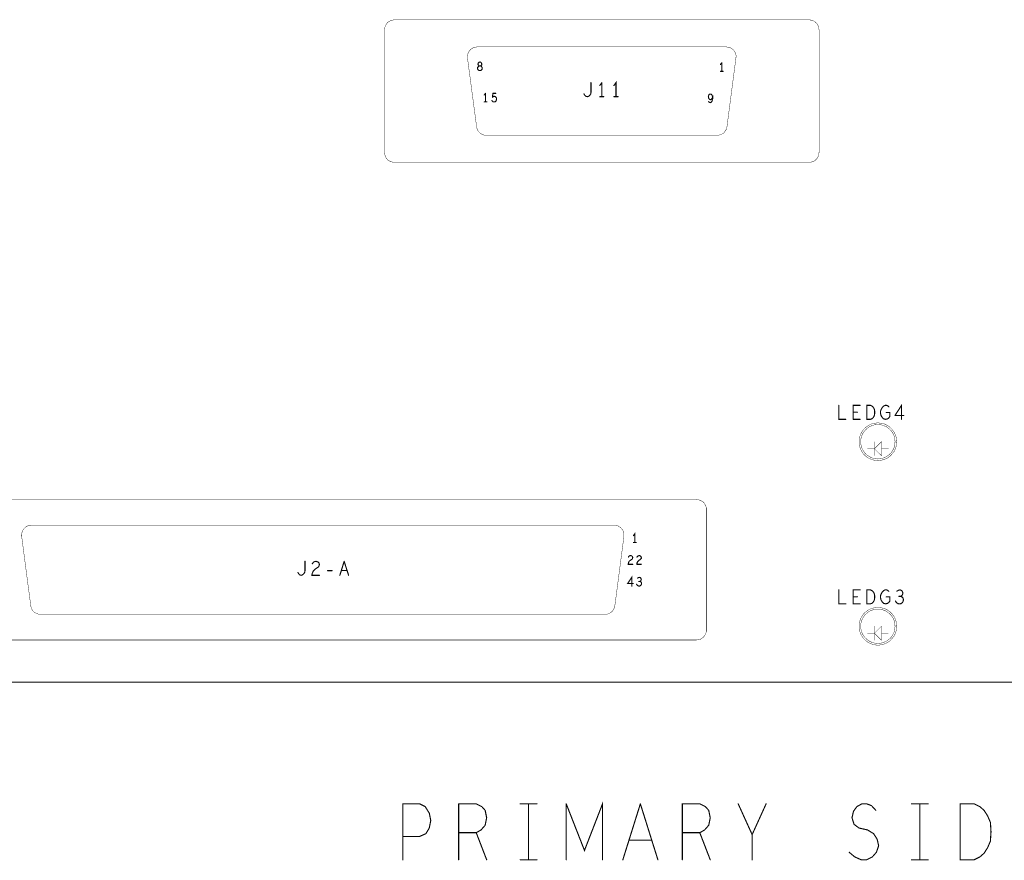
# Model space of a CAD drawing. Extents: x 23.5 to 56.6, y 21.5 to 42.6.
# Tile 3 of 21: x 35.1 to 40.4, y 26.7 to 31.2. Entities that reach past the tile are written whole.
import ezdxf

# ---------------------------------------------------------------- set-up
doc = ezdxf.new("R2010")
doc.units = 0
doc.layers.add('1', color=2, linetype='CONTINUOUS')

msp = doc.modelspace()

# ---------------------------------------------------------------- linework, layer by layer
at = {"layer": '1'}
for points, const_width in [([(37.084, 31.167), (39.312, 31.167), (39.321, 31.166), (39.33, 31.163), (39.338, 31.16), (39.345, 31.154), (39.352, 31.148), (39.357, 31.14), (39.361, 31.132), (39.363, 31.123), (39.364, 31.114), (39.364, 30.456), (39.363, 30.446), (39.361, 30.438), (39.357, 30.429), (39.352, 30.422), (39.345, 30.415), (39.338, 30.41), (39.33, 30.406), (39.321, 30.404), (39.312, 30.403), (37.084, 30.403), (37.075, 30.404), (37.066, 30.406), (37.058, 30.41), (37.05, 30.415), (37.044, 30.422), (37.039, 30.429), (37.035, 30.438), (37.033, 30.446), (37.032, 30.456), (37.032, 31.114), (37.033, 31.123), (37.035, 31.132), (37.039, 31.14), (37.044, 31.148), (37.05, 31.154), (37.058, 31.16), (37.066, 31.163), (37.075, 31.166), (37.084, 31.167)], 0.002), ([(37.477, 30.963), (37.526, 30.594), (37.528, 30.585), (37.531, 30.576), (37.536, 30.568), (37.542, 30.562), (37.55, 30.556), (37.558, 30.552), (37.566, 30.549), (37.578, 30.548), (38.818, 30.548), (38.827, 30.549), (38.836, 30.551), (38.844, 30.555), (38.852, 30.56), (38.858, 30.567), (38.863, 30.574), (38.867, 30.582), (38.87, 30.594), (38.918, 30.963), (38.919, 30.972), (38.918, 30.981), (38.915, 30.989), (38.911, 30.998), (38.905, 31.005), (38.898, 31.011), (38.891, 31.016), (38.882, 31.019), (38.873, 31.021), (38.866, 31.022), (37.53, 31.022), (37.52, 31.021), (37.512, 31.019), (37.503, 31.015), (37.496, 31.01), (37.489, 31.003), (37.484, 30.996), (37.48, 30.987), (37.478, 30.978), (37.477, 30.969), (37.477, 30.963)], 0.002), ([(37.544, 30.941), (37.539, 30.94), (37.535, 30.936), (37.533, 30.93), (37.535, 30.925), (37.538, 30.921), (37.541, 30.92), (37.536, 30.917), (37.532, 30.913), (37.531, 30.907), (37.532, 30.902), (37.535, 30.898), (37.54, 30.895), (37.544, 30.895), (37.548, 30.895), (37.552, 30.898), (37.555, 30.902), (37.556, 30.907), (37.555, 30.913), (37.552, 30.917), (37.547, 30.92), (37.541, 30.92), (37.547, 30.92), (37.55, 30.921), (37.553, 30.925), (37.554, 30.93), (37.552, 30.936), (37.548, 30.94), (37.544, 30.941)], 0.006), ([(38.835, 30.928), (38.842, 30.937)], 0.006), ([(38.842, 30.937), (38.842, 30.891)], 0.006), ([(38.849, 30.891), (38.835, 30.891)], 0.006), ([(38.14, 30.83), (38.14, 30.78), (38.139, 30.77), (38.133, 30.762), (38.127, 30.757), (38.12, 30.755), (38.113, 30.757), (38.107, 30.762), (38.102, 30.77)], 0.006), ([(38.187, 30.815), (38.198, 30.83)], 0.006), ([(38.198, 30.83), (38.198, 30.755)], 0.006), ([(38.274, 30.755), (38.274, 30.83), (38.263, 30.815)], 0.006), ([(37.567, 30.764), (37.574, 30.773)], 0.006), ([(37.574, 30.773), (37.574, 30.727)], 0.006), ([(37.613, 30.773), (37.612, 30.753), (37.617, 30.756), (37.621, 30.757), (37.625, 30.756), (37.629, 30.753), (37.632, 30.749), (37.633, 30.743), (37.632, 30.737), (37.63, 30.731), (37.626, 30.728), (37.62, 30.727), (37.615, 30.727), (37.611, 30.73), (37.608, 30.734)], 0.006), ([(37.613, 30.773), (37.629, 30.773)], 0.006), ([(38.781, 30.769), (38.776, 30.768), (38.773, 30.765), (38.771, 30.76), (38.77, 30.754), (38.771, 30.749), (38.774, 30.743), (38.777, 30.74), (38.781, 30.739), (38.786, 30.741), (38.789, 30.745), (38.793, 30.752), (38.793, 30.743), (38.791, 30.736), (38.789, 30.729), (38.785, 30.725), (38.78, 30.723), (38.775, 30.725), (38.771, 30.728)], 0.006), ([(38.793, 30.752), (38.791, 30.759), (38.789, 30.765), (38.785, 30.768), (38.781, 30.769)], 0.006), ([(37.581, 30.727), (37.567, 30.727)], 0.006), ([(38.187, 30.755), (38.209, 30.755)], 0.006), ([(38.286, 30.755), (38.263, 30.755)], 0.006), ([(39.47, 29.099), (39.47, 29.024), (39.508, 29.024)], 0.006), ([(39.547, 29.024), (39.547, 29.099), (39.585, 29.099)], 0.006), ([(39.621, 29.099), (39.621, 29.024), (39.64, 29.024), (39.648, 29.027), (39.654, 29.032), (39.659, 29.04), (39.662, 29.049), (39.663, 29.061), (39.662, 29.074), (39.659, 29.082), (39.654, 29.09), (39.648, 29.095), (39.64, 29.099), (39.621, 29.099)], 0.006), ([(39.696, 29.047), (39.694, 29.057), (39.694, 29.066), (39.696, 29.074), (39.7, 29.082), (39.706, 29.09), (39.711, 29.095), (39.719, 29.099), (39.726, 29.099), (39.733, 29.096), (39.739, 29.091)], 0.006), ([(39.807, 29.024), (39.807, 29.099), (39.772, 29.045)], 0.006), ([(39.57, 29.062), (39.547, 29.062)], 0.006), ([(39.547, 29.024), (39.585, 29.024)], 0.006), ([(39.744, 29.061), (39.744, 29.039), (39.738, 29.031), (39.731, 29.026), (39.722, 29.024), (39.712, 29.026), (39.706, 29.031), (39.7, 29.039), (39.696, 29.047)], 0.006), ([(39.744, 29.061), (39.725, 29.061)], 0.006), ([(39.772, 29.045), (39.819, 29.045)], 0.006), ([(39.781, 28.904), (39.78, 28.921), (39.775, 28.938), (39.768, 28.954), (39.757, 28.969), (39.745, 28.981), (39.731, 28.991), (39.715, 28.999), (39.697, 29.003), (39.68, 29.005), (39.662, 29.003), (39.645, 28.999), (39.629, 28.991), (39.615, 28.981), (39.602, 28.969), (39.592, 28.954), (39.585, 28.938), (39.58, 28.921), (39.579, 28.904), (39.58, 28.886), (39.585, 28.869), (39.592, 28.853), (39.602, 28.839), (39.615, 28.826), (39.629, 28.816), (39.645, 28.809), (39.662, 28.804), (39.68, 28.802), (39.697, 28.804), (39.715, 28.809), (39.731, 28.816), (39.745, 28.826), (39.757, 28.839), (39.768, 28.853), (39.775, 28.869), (39.78, 28.886), (39.781, 28.904)], 0.002), ([(39.772, 28.904), (39.771, 28.92), (39.767, 28.935), (39.76, 28.95), (39.751, 28.963), (39.739, 28.974), (39.726, 28.984), (39.711, 28.99), (39.696, 28.995), (39.68, 28.996), (39.664, 28.995), (39.648, 28.99), (39.634, 28.984), (39.621, 28.974), (39.609, 28.963), (39.6, 28.95), (39.593, 28.935), (39.589, 28.92), (39.588, 28.904), (39.589, 28.888), (39.593, 28.872), (39.6, 28.858), (39.609, 28.844), (39.621, 28.833), (39.634, 28.824), (39.648, 28.817), (39.664, 28.813), (39.68, 28.811), (39.696, 28.813), (39.711, 28.817), (39.726, 28.824), (39.739, 28.833), (39.751, 28.844), (39.76, 28.858), (39.767, 28.872), (39.771, 28.888), (39.772, 28.904)], 0.002), ([(39.624, 28.866), (39.661, 28.866), (39.699, 28.904), (39.699, 28.829), (39.661, 28.866)], 0.002), ([(39.661, 28.904), (39.661, 28.829)], 0.002), ([(39.699, 28.866), (39.736, 28.866)], 0.002), ([(34.691, 28.593), (38.707, 28.593), (38.716, 28.592), (38.725, 28.59), (38.733, 28.586), (38.741, 28.581), (38.747, 28.575), (38.752, 28.567), (38.756, 28.559), (38.759, 28.55), (38.759, 28.541), (38.759, 27.893), (38.759, 27.884), (38.756, 27.875), (38.752, 27.867), (38.747, 27.859), (38.741, 27.853), (38.733, 27.847), (38.725, 27.843), (38.716, 27.841), (38.707, 27.84), (34.691, 27.84)], 0.002), ([(35.084, 28.397), (35.133, 28.023), (35.135, 28.014), (35.138, 28.006), (35.143, 27.998), (35.149, 27.991), (35.157, 27.986), (35.165, 27.982), (35.173, 27.979), (35.185, 27.978), (38.216, 27.978), (38.225, 27.978), (38.234, 27.981), (38.242, 27.985), (38.25, 27.99), (38.256, 27.996), (38.261, 28.004), (38.265, 28.012), (38.268, 28.023), (38.317, 28.397), (38.317, 28.406), (38.316, 28.415), (38.313, 28.424), (38.309, 28.432), (38.303, 28.439), (38.296, 28.445), (38.289, 28.45), (38.28, 28.454), (38.271, 28.456), (38.264, 28.456), (35.137, 28.456), (35.127, 28.455), (35.119, 28.453), (35.11, 28.449), (35.103, 28.444), (35.096, 28.437), (35.091, 28.43), (35.087, 28.421), (35.085, 28.413), (35.084, 28.404), (35.084, 28.397)], 0.002), ([(38.375, 28.363), (38.375, 28.41), (38.368, 28.4)], 0.006), ([(38.368, 28.363), (38.382, 28.363)], 0.006), ([(38.364, 28.283), (38.363, 28.287), (38.359, 28.291), (38.353, 28.293), (38.348, 28.292), (38.344, 28.29), (38.341, 28.285)], 0.006), ([(38.361, 28.274), (38.349, 28.266)], 0.006), ([(38.361, 28.274), (38.363, 28.278), (38.364, 28.283)], 0.006), ([(38.387, 28.285), (38.391, 28.29), (38.395, 28.292), (38.399, 28.293), (38.405, 28.291)], 0.006), ([(38.405, 28.291), (38.409, 28.287), (38.41, 28.283), (38.41, 28.278), (38.407, 28.274), (38.396, 28.266)], 0.006), ([(36.605, 28.262), (36.605, 28.212), (36.603, 28.202)], 0.006), ([(36.682, 28.187), (36.642, 28.187), (36.644, 28.198), (36.65, 28.211), (36.658, 28.219), (36.677, 28.232), (36.681, 28.238), (36.682, 28.246), (36.68, 28.253), (36.674, 28.259), (36.664, 28.262), (36.657, 28.261), (36.65, 28.257), (36.644, 28.249)], 0.006), ([(36.792, 28.187), (36.815, 28.262)], 0.006), ([(36.815, 28.262), (36.839, 28.187)], 0.006), ([(38.349, 28.266), (38.344, 28.261), (38.341, 28.253), (38.34, 28.246), (38.364, 28.246)], 0.006), ([(38.386, 28.246), (38.387, 28.253), (38.391, 28.261), (38.396, 28.266)], 0.006), ([(38.386, 28.246), (38.41, 28.246)], 0.006), ([(36.567, 28.202), (36.572, 28.194), (36.577, 28.189), (36.584, 28.187), (36.591, 28.189), (36.597, 28.194), (36.603, 28.202)], 0.006), ([(36.751, 28.212), (36.726, 28.212)], 0.006), ([(36.83, 28.213), (36.8, 28.213)], 0.006), ([(38.359, 28.129), (38.359, 28.176), (38.337, 28.143), (38.366, 28.143)], 0.006), ([(38.39, 28.172), (38.395, 28.175)], 0.006), ([(38.4, 28.176), (38.395, 28.175)], 0.006), ([(38.4, 28.176), (38.406, 28.174), (38.408, 28.17), (38.41, 28.165), (38.408, 28.16), (38.406, 28.156), (38.402, 28.154), (38.397, 28.154)], 0.006), ([(38.385, 28.139), (38.389, 28.133), (38.394, 28.13), (38.399, 28.129), (38.403, 28.13)], 0.006), ([(38.402, 28.154), (38.406, 28.153), (38.41, 28.149), (38.411, 28.143), (38.411, 28.139), (38.408, 28.134), (38.403, 28.13)], 0.006), ([(39.508, 28.034), (39.47, 28.034), (39.47, 28.109)], 0.006), ([(39.585, 28.034), (39.547, 28.034), (39.547, 28.109), (39.585, 28.109)], 0.006), ([(39.57, 28.072), (39.547, 28.072)], 0.006), ([(39.64, 28.109), (39.621, 28.109), (39.621, 28.034), (39.64, 28.034)], 0.006), ([(39.64, 28.109), (39.648, 28.105)], 0.006), ([(39.64, 28.034), (39.648, 28.037), (39.654, 28.042), (39.659, 28.05), (39.662, 28.059), (39.663, 28.071), (39.662, 28.084), (39.659, 28.092), (39.654, 28.1), (39.648, 28.105)], 0.006), ([(39.696, 28.084), (39.694, 28.076), (39.694, 28.067), (39.696, 28.057), (39.7, 28.049), (39.706, 28.041), (39.712, 28.036), (39.722, 28.034), (39.731, 28.036), (39.738, 28.041), (39.744, 28.049), (39.744, 28.071), (39.725, 28.071)], 0.006), ([(39.696, 28.084), (39.7, 28.092), (39.706, 28.1), (39.711, 28.105), (39.719, 28.109), (39.726, 28.109), (39.733, 28.106), (39.739, 28.101)], 0.006), ([(39.802, 28.074), (39.809, 28.071), (39.815, 28.065), (39.817, 28.056), (39.816, 28.049), (39.812, 28.041), (39.804, 28.035), (39.796, 28.034), (39.788, 28.035), (39.78, 28.04), (39.774, 28.049)], 0.006), ([(39.782, 28.102), (39.791, 28.107), (39.799, 28.109), (39.808, 28.105), (39.812, 28.099), (39.814, 28.091), (39.812, 28.084), (39.808, 28.077), (39.802, 28.074), (39.793, 28.074)], 0.006), ([(39.781, 27.914), (39.78, 27.931), (39.775, 27.948), (39.768, 27.964), (39.757, 27.979), (39.745, 27.991), (39.731, 28.001), (39.715, 28.009), (39.697, 28.013), (39.68, 28.015), (39.662, 28.013), (39.645, 28.009), (39.629, 28.001), (39.615, 27.991), (39.602, 27.979), (39.592, 27.964), (39.585, 27.948), (39.58, 27.931), (39.579, 27.914), (39.58, 27.896), (39.585, 27.879), (39.592, 27.863), (39.602, 27.849), (39.615, 27.836), (39.629, 27.826), (39.645, 27.819), (39.662, 27.814), (39.68, 27.812), (39.697, 27.814), (39.715, 27.819), (39.731, 27.826), (39.745, 27.836), (39.757, 27.849), (39.768, 27.863), (39.775, 27.879), (39.78, 27.896), (39.781, 27.914)], 0.002), ([(39.772, 27.914), (39.771, 27.93), (39.767, 27.945), (39.76, 27.96), (39.751, 27.973), (39.739, 27.984), (39.726, 27.994), (39.711, 28), (39.696, 28.005), (39.68, 28.006), (39.664, 28.005), (39.648, 28), (39.634, 27.994), (39.621, 27.984), (39.609, 27.973), (39.6, 27.96), (39.593, 27.945), (39.589, 27.93), (39.588, 27.914), (39.589, 27.898), (39.593, 27.882), (39.6, 27.868), (39.609, 27.854), (39.621, 27.843), (39.634, 27.834), (39.648, 27.827), (39.664, 27.823), (39.68, 27.821), (39.696, 27.823), (39.711, 27.827), (39.726, 27.834), (39.739, 27.843), (39.751, 27.854), (39.76, 27.868), (39.767, 27.882), (39.771, 27.898), (39.772, 27.914)], 0.002), ([(39.699, 27.914), (39.699, 27.839), (39.661, 27.876), (39.699, 27.914)], 0.002), ([(39.661, 27.914), (39.661, 27.839)], 0.002), ([(39.661, 27.876), (39.624, 27.876)], 0.002), ([(39.736, 27.876), (39.699, 27.876)], 0.002), ([(52.88, 27.614), (27.65, 27.614)], 0.006), ([(37.13, 26.961), (37.13, 26.661)], 0.006), ([(37.13, 26.786), (37.22, 26.786), (37.254, 26.801), (37.272, 26.831), (37.28, 26.871), (37.272, 26.911), (37.25, 26.946), (37.22, 26.961), (37.13, 26.961)], 0.006), ([(37.43, 26.961), (37.524, 26.961), (37.554, 26.946), (37.572, 26.926), (37.58, 26.886), (37.572, 26.846), (37.55, 26.821), (37.524, 26.806), (37.43, 26.806)], 0.006), ([(37.43, 26.661), (37.43, 26.961)], 0.006), ([(37.76, 26.961), (37.85, 26.961)], 0.006), ([(37.805, 26.661), (37.805, 26.961)], 0.006), ([(38.007, 26.961), (38.105, 26.711), (38.202, 26.961), (38.202, 26.661)], 0.006), ([(38.007, 26.961), (38.007, 26.661)], 0.006), ([(38.311, 26.661), (38.405, 26.961)], 0.006), ([(38.405, 26.961), (38.499, 26.661)], 0.006), ([(38.63, 26.661), (38.63, 26.961), (38.724, 26.961), (38.754, 26.946), (38.772, 26.926), (38.78, 26.886), (38.772, 26.846), (38.75, 26.821), (38.724, 26.806)], 0.006), ([(39.005, 26.661), (39.005, 26.796), (38.93, 26.961)], 0.006), ([(39.08, 26.961), (39.005, 26.796)], 0.006), ([(39.62, 26.961), (39.594, 26.961), (39.567, 26.946), (39.549, 26.921), (39.541, 26.886), (39.552, 26.851), (39.579, 26.831)], 0.006), ([(39.669, 26.926), (39.646, 26.951), (39.62, 26.961)], 0.006), ([(39.86, 26.961), (39.95, 26.961)], 0.006), ([(39.905, 26.661), (39.905, 26.961)], 0.006), ([(40.122, 26.961), (40.122, 26.661), (40.197, 26.661), (40.227, 26.676), (40.25, 26.696), (40.269, 26.726), (40.284, 26.761), (40.287, 26.811), (40.284, 26.861), (40.269, 26.896), (40.25, 26.926), (40.227, 26.946), (40.197, 26.961), (40.122, 26.961)], 0.006), ([(37.524, 26.806), (37.58, 26.661)], 0.006), ([(38.63, 26.806), (38.724, 26.806), (38.78, 26.661)], 0.006), ([(39.579, 26.831), (39.624, 26.821), (39.657, 26.801), (39.676, 26.771), (39.684, 26.736), (39.672, 26.701), (39.65, 26.676), (39.62, 26.661)], 0.006), ([(38.465, 26.766), (38.345, 26.766)], 0.006), ([(39.526, 26.701), (39.556, 26.676), (39.59, 26.661), (39.62, 26.661)], 0.006), ([(37.85, 26.661), (37.76, 26.661)], 0.006), ([(39.86, 26.661), (39.95, 26.661)], 0.006)]:
    msp.add_lwpolyline(points, dxfattribs=dict(at, const_width=const_width))
for points, const_width in [([(37.0845, 31.167, 1), (37.0835, 31.167, 1)], 0.001), ([(37.0845, 31.167, 1), (37.0835, 31.167, 1)], 0.001), ([(37.4775, 30.963, 1), (37.4765, 30.963, 1)], 0.001), ([(37.4775, 30.963, 1), (37.4765, 30.963, 1)], 0.001), ([(37.5455, 30.941, 1), (37.5425, 30.941, 1)], 0.003), ([(37.5455, 30.941, 1), (37.5425, 30.941, 1)], 0.003), ([(38.8365, 30.928, 1), (38.8335, 30.928, 1)], 0.003), ([(38.8435, 30.937, 1), (38.8405, 30.937, 1)], 0.003), ([(38.8435, 30.937, 1), (38.8405, 30.937, 1)], 0.003), ([(38.8365, 30.891, 1), (38.8335, 30.891, 1)], 0.003), ([(38.8435, 30.891, 1), (38.8405, 30.891, 1)], 0.003), ([(38.8505, 30.891, 1), (38.8475, 30.891, 1)], 0.003), ([(38.1415, 30.83, 1), (38.1385, 30.83, 1)], 0.003), ([(38.1885, 30.815, 1), (38.1855, 30.815, 1)], 0.003), ([(38.1995, 30.83, 1), (38.1965, 30.83, 1)], 0.003), ([(38.1995, 30.83, 1), (38.1965, 30.83, 1)], 0.003), ([(38.2645, 30.815, 1), (38.2615, 30.815, 1)], 0.003), ([(37.5685, 30.764, 1), (37.5655, 30.764, 1)], 0.003), ([(37.5755, 30.773, 1), (37.5725, 30.773, 1)], 0.003), ([(37.5755, 30.773, 1), (37.5725, 30.773, 1)], 0.003), ([(37.6145, 30.773, 1), (37.6115, 30.773, 1)], 0.003), ([(37.6145, 30.773, 1), (37.6115, 30.773, 1)], 0.003), ([(37.6305, 30.773, 1), (37.6275, 30.773, 1)], 0.003), ([(38.1035, 30.77, 1), (38.1005, 30.77, 1)], 0.003), ([(38.7825, 30.769, 1), (38.7795, 30.769, 1)], 0.003), ([(38.7825, 30.769, 1), (38.7795, 30.769, 1)], 0.003), ([(37.5685, 30.727, 1), (37.5655, 30.727, 1)], 0.003), ([(37.5755, 30.727, 1), (37.5725, 30.727, 1)], 0.003), ([(37.5825, 30.727, 1), (37.5795, 30.727, 1)], 0.003), ([(37.6095, 30.734, 1), (37.6065, 30.734, 1)], 0.003), ([(38.1885, 30.755, 1), (38.1855, 30.755, 1)], 0.003), ([(38.1995, 30.755, 1), (38.1965, 30.755, 1)], 0.003), ([(38.2105, 30.755, 1), (38.2075, 30.755, 1)], 0.003), ([(38.2645, 30.755, 1), (38.2615, 30.755, 1)], 0.003), ([(38.2755, 30.755, 1), (38.2725, 30.755, 1)], 0.003), ([(38.2875, 30.755, 1), (38.2845, 30.755, 1)], 0.003), ([(38.7725, 30.728, 1), (38.7695, 30.728, 1)], 0.003), ([(38.7945, 30.752, 1), (38.7915, 30.752, 1)], 0.003), ([(39.4715, 29.099, 1), (39.4685, 29.099, 1)], 0.003), ([(39.5865, 29.099, 1), (39.5835, 29.099, 1)], 0.003), ([(39.6225, 29.099, 1), (39.6195, 29.099, 1)], 0.003), ([(39.6225, 29.099, 1), (39.6195, 29.099, 1)], 0.003), ([(39.7405, 29.091, 1), (39.7375, 29.091, 1)], 0.003), ([(39.5095, 29.024, 1), (39.5065, 29.024, 1)], 0.003), ([(39.5485, 29.062, 1), (39.5455, 29.062, 1)], 0.003), ([(39.5485, 29.024, 1), (39.5455, 29.024, 1)], 0.003), ([(39.5485, 29.024, 1), (39.5455, 29.024, 1)], 0.003), ([(39.5715, 29.062, 1), (39.5685, 29.062, 1)], 0.003), ([(39.5865, 29.024, 1), (39.5835, 29.024, 1)], 0.003), ([(39.6975, 29.047, 1), (39.6945, 29.047, 1)], 0.003), ([(39.6975, 29.047, 1), (39.6945, 29.047, 1)], 0.003), ([(39.7265, 29.061, 1), (39.7235, 29.061, 1)], 0.003), ([(39.7455, 29.061, 1), (39.7425, 29.061, 1)], 0.003), ([(39.7455, 29.061, 1), (39.7425, 29.061, 1)], 0.003), ([(39.7735, 29.045, 1), (39.7705, 29.045, 1)], 0.003), ([(39.7735, 29.045, 1), (39.7705, 29.045, 1)], 0.003), ([(39.8085, 29.024, 1), (39.8055, 29.024, 1)], 0.003), ([(39.8205, 29.045, 1), (39.8175, 29.045, 1)], 0.003), ([(39.6245, 28.866, 1), (39.6235, 28.866, 1)], 0.001), ([(39.6615, 28.904, 1), (39.6605, 28.904, 1)], 0.001), ([(39.6615, 28.866, 1), (39.6605, 28.866, 1)], 0.001), ([(39.6995, 28.866, 1), (39.6985, 28.866, 1)], 0.001), ([(39.7365, 28.866, 1), (39.7355, 28.866, 1)], 0.001), ([(39.7725, 28.904, 1), (39.7715, 28.904, 1)], 0.001), ([(39.7725, 28.904, 1), (39.7715, 28.904, 1)], 0.001), ([(39.7815, 28.904, 1), (39.7805, 28.904, 1)], 0.001), ([(39.7815, 28.904, 1), (39.7805, 28.904, 1)], 0.001), ([(39.6615, 28.829, 1), (39.6605, 28.829, 1)], 0.001), ([(35.0845, 28.397, 1), (35.0835, 28.397, 1)], 0.001), ([(35.0845, 28.397, 1), (35.0835, 28.397, 1)], 0.001), ([(38.3695, 28.4, 1), (38.3665, 28.4, 1)], 0.003), ([(38.3695, 28.363, 1), (38.3665, 28.363, 1)], 0.003), ([(38.3765, 28.363, 1), (38.3735, 28.363, 1)], 0.003), ([(38.3835, 28.363, 1), (38.3805, 28.363, 1)], 0.003), ([(38.3425, 28.285, 1), (38.3395, 28.285, 1)], 0.003), ([(38.3625, 28.274, 1), (38.3595, 28.274, 1)], 0.003), ([(38.3625, 28.274, 1), (38.3595, 28.274, 1)], 0.003), ([(38.3655, 28.283, 1), (38.3625, 28.283, 1)], 0.003), ([(38.3655, 28.283, 1), (38.3625, 28.283, 1)], 0.003), ([(38.3885, 28.285, 1), (38.3855, 28.285, 1)], 0.003), ([(38.4065, 28.291, 1), (38.4035, 28.291, 1)], 0.003), ([(38.4065, 28.291, 1), (38.4035, 28.291, 1)], 0.003), ([(36.6065, 28.262, 1), (36.6035, 28.262, 1)], 0.003), ([(36.6455, 28.249, 1), (36.6425, 28.249, 1)], 0.003), ([(36.8165, 28.262, 1), (36.8135, 28.262, 1)], 0.003), ([(36.8165, 28.262, 1), (36.8135, 28.262, 1)], 0.003), ([(38.3505, 28.266, 1), (38.3475, 28.266, 1)], 0.003), ([(38.3505, 28.266, 1), (38.3475, 28.266, 1)], 0.003), ([(38.3655, 28.246, 1), (38.3625, 28.246, 1)], 0.003), ([(38.3875, 28.246, 1), (38.3845, 28.246, 1)], 0.003), ([(38.3875, 28.246, 1), (38.3845, 28.246, 1)], 0.003), ([(38.3975, 28.266, 1), (38.3945, 28.266, 1)], 0.003), ([(38.3975, 28.266, 1), (38.3945, 28.266, 1)], 0.003), ([(38.4115, 28.246, 1), (38.4085, 28.246, 1)], 0.003), ([(36.5685, 28.202, 1), (36.5655, 28.202, 1)], 0.003), ([(36.6045, 28.202, 1), (36.6015, 28.202, 1)], 0.003), ([(36.6045, 28.202, 1), (36.6015, 28.202, 1)], 0.003), ([(36.6835, 28.187, 1), (36.6805, 28.187, 1)], 0.003), ([(36.7275, 28.212, 1), (36.7245, 28.212, 1)], 0.003), ([(36.7525, 28.212, 1), (36.7495, 28.212, 1)], 0.003), ([(36.7935, 28.187, 1), (36.7905, 28.187, 1)], 0.003), ([(36.8015, 28.213, 1), (36.7985, 28.213, 1)], 0.003), ([(36.8315, 28.213, 1), (36.8285, 28.213, 1)], 0.003), ([(36.8405, 28.187, 1), (36.8375, 28.187, 1)], 0.003), ([(38.3915, 28.172, 1), (38.3885, 28.172, 1)], 0.003), ([(38.3965, 28.175, 1), (38.3935, 28.175, 1)], 0.003), ([(38.3965, 28.175, 1), (38.3935, 28.175, 1)], 0.003), ([(38.4015, 28.176, 1), (38.3985, 28.176, 1)], 0.003), ([(38.4015, 28.176, 1), (38.3985, 28.176, 1)], 0.003), ([(38.3605, 28.129, 1), (38.3575, 28.129, 1)], 0.003), ([(38.3675, 28.143, 1), (38.3645, 28.143, 1)], 0.003), ([(38.3865, 28.139, 1), (38.3835, 28.139, 1)], 0.003), ([(38.3985, 28.154, 1), (38.3955, 28.154, 1)], 0.003), ([(38.4035, 28.154, 1), (38.4005, 28.154, 1)], 0.003), ([(38.4045, 28.13, 1), (38.4015, 28.13, 1)], 0.003), ([(38.4045, 28.13, 1), (38.4015, 28.13, 1)], 0.003), ([(39.4715, 28.109, 1), (39.4685, 28.109, 1)], 0.003), ([(39.5485, 28.072, 1), (39.5455, 28.072, 1)], 0.003), ([(39.5715, 28.072, 1), (39.5685, 28.072, 1)], 0.003), ([(39.5865, 28.109, 1), (39.5835, 28.109, 1)], 0.003), ([(39.6415, 28.109, 1), (39.6385, 28.109, 1)], 0.003), ([(39.6415, 28.109, 1), (39.6385, 28.109, 1)], 0.003), ([(39.6495, 28.105, 1), (39.6465, 28.105, 1)], 0.003), ([(39.6495, 28.105, 1), (39.6465, 28.105, 1)], 0.003), ([(39.6975, 28.084, 1), (39.6945, 28.084, 1)], 0.003), ([(39.6975, 28.084, 1), (39.6945, 28.084, 1)], 0.003), ([(39.7265, 28.071, 1), (39.7235, 28.071, 1)], 0.003), ([(39.7405, 28.101, 1), (39.7375, 28.101, 1)], 0.003), ([(39.7835, 28.102, 1), (39.7805, 28.102, 1)], 0.003), ([(39.7945, 28.074, 1), (39.7915, 28.074, 1)], 0.003), ([(39.8035, 28.074, 1), (39.8005, 28.074, 1)], 0.003), ([(39.5095, 28.034, 1), (39.5065, 28.034, 1)], 0.003), ([(39.5865, 28.034, 1), (39.5835, 28.034, 1)], 0.003), ([(39.6415, 28.034, 1), (39.6385, 28.034, 1)], 0.003), ([(39.6415, 28.034, 1), (39.6385, 28.034, 1)], 0.003), ([(39.7755, 28.049, 1), (39.7725, 28.049, 1)], 0.003), ([(39.6615, 27.914, 1), (39.6605, 27.914, 1)], 0.001), ([(39.6995, 27.914, 1), (39.6985, 27.914, 1)], 0.001), ([(39.6995, 27.914, 1), (39.6985, 27.914, 1)], 0.001), ([(39.7725, 27.914, 1), (39.7715, 27.914, 1)], 0.001), ([(39.7725, 27.914, 1), (39.7715, 27.914, 1)], 0.001), ([(39.7815, 27.914, 1), (39.7805, 27.914, 1)], 0.001), ([(39.7815, 27.914, 1), (39.7805, 27.914, 1)], 0.001), ([(39.6245, 27.876, 1), (39.6235, 27.876, 1)], 0.001), ([(39.6615, 27.876, 1), (39.6605, 27.876, 1)], 0.001), ([(39.6995, 27.876, 1), (39.6985, 27.876, 1)], 0.001), ([(39.7365, 27.876, 1), (39.7355, 27.876, 1)], 0.001), ([(39.6615, 27.839, 1), (39.6605, 27.839, 1)], 0.001), ([(37.1315, 26.961, 1), (37.1285, 26.961, 1)], 0.003), ([(37.1315, 26.961, 1), (37.1285, 26.961, 1)], 0.003), ([(37.4315, 26.961, 1), (37.4285, 26.961, 1)], 0.003), ([(37.4315, 26.961, 1), (37.4285, 26.961, 1)], 0.003), ([(37.7615, 26.961, 1), (37.7585, 26.961, 1)], 0.003), ([(37.8065, 26.961, 1), (37.8035, 26.961, 1)], 0.003), ([(37.8515, 26.961, 1), (37.8485, 26.961, 1)], 0.003), ([(38.0085, 26.961, 1), (38.0055, 26.961, 1)], 0.003), ([(38.0085, 26.961, 1), (38.0055, 26.961, 1)], 0.003), ([(38.4065, 26.961, 1), (38.4035, 26.961, 1)], 0.003), ([(38.4065, 26.961, 1), (38.4035, 26.961, 1)], 0.003), ([(38.9315, 26.961, 1), (38.9285, 26.961, 1)], 0.003), ([(39.0815, 26.961, 1), (39.0785, 26.961, 1)], 0.003), ([(39.6215, 26.961, 1), (39.6185, 26.961, 1)], 0.003), ([(39.6215, 26.961, 1), (39.6185, 26.961, 1)], 0.003), ([(39.8615, 26.961, 1), (39.8585, 26.961, 1)], 0.003), ([(39.9065, 26.961, 1), (39.9035, 26.961, 1)], 0.003), ([(39.9515, 26.961, 1), (39.9485, 26.961, 1)], 0.003), ([(40.1235, 26.961, 1), (40.1205, 26.961, 1)], 0.003), ([(40.1235, 26.961, 1), (40.1205, 26.961, 1)], 0.003), ([(39.6705, 26.926, 1), (39.6675, 26.926, 1)], 0.003), ([(37.4315, 26.806, 1), (37.4285, 26.806, 1)], 0.003), ([(37.5255, 26.806, 1), (37.5225, 26.806, 1)], 0.003), ([(38.6315, 26.806, 1), (38.6285, 26.806, 1)], 0.003), ([(38.7255, 26.806, 1), (38.7225, 26.806, 1)], 0.003), ([(39.0065, 26.796, 1), (39.0035, 26.796, 1)], 0.003), ([(39.5805, 26.831, 1), (39.5775, 26.831, 1)], 0.003), ([(39.5805, 26.831, 1), (39.5775, 26.831, 1)], 0.003), ([(37.1315, 26.786, 1), (37.1285, 26.786, 1)], 0.003), ([(38.3465, 26.766, 1), (38.3435, 26.766, 1)], 0.003), ([(38.4665, 26.766, 1), (38.4635, 26.766, 1)], 0.003), ([(39.5275, 26.701, 1), (39.5245, 26.701, 1)], 0.003), ([(37.1315, 26.661, 1), (37.1285, 26.661, 1)], 0.003), ([(37.4315, 26.661, 1), (37.4285, 26.661, 1)], 0.003), ([(37.5815, 26.661, 1), (37.5785, 26.661, 1)], 0.003), ([(37.7615, 26.661, 1), (37.7585, 26.661, 1)], 0.003), ([(37.8065, 26.661, 1), (37.8035, 26.661, 1)], 0.003), ([(37.8515, 26.661, 1), (37.8485, 26.661, 1)], 0.003), ([(38.0085, 26.661, 1), (38.0055, 26.661, 1)], 0.003), ([(38.2035, 26.661, 1), (38.2005, 26.661, 1)], 0.003), ([(38.3125, 26.661, 1), (38.3095, 26.661, 1)], 0.003), ([(38.5005, 26.661, 1), (38.4975, 26.661, 1)], 0.003), ([(38.6315, 26.661, 1), (38.6285, 26.661, 1)], 0.003), ([(38.7815, 26.661, 1), (38.7785, 26.661, 1)], 0.003), ([(39.0065, 26.661, 1), (39.0035, 26.661, 1)], 0.003), ([(39.6215, 26.661, 1), (39.6185, 26.661, 1)], 0.003), ([(39.6215, 26.661, 1), (39.6185, 26.661, 1)], 0.003), ([(39.8615, 26.661, 1), (39.8585, 26.661, 1)], 0.003), ([(39.9065, 26.661, 1), (39.9035, 26.661, 1)], 0.003), ([(39.9515, 26.661, 1), (39.9485, 26.661, 1)], 0.003)]:
    msp.add_lwpolyline(points, format="xyb", close=True, dxfattribs=dict(at, const_width=const_width))

doc.saveas('drawing.dxf')
